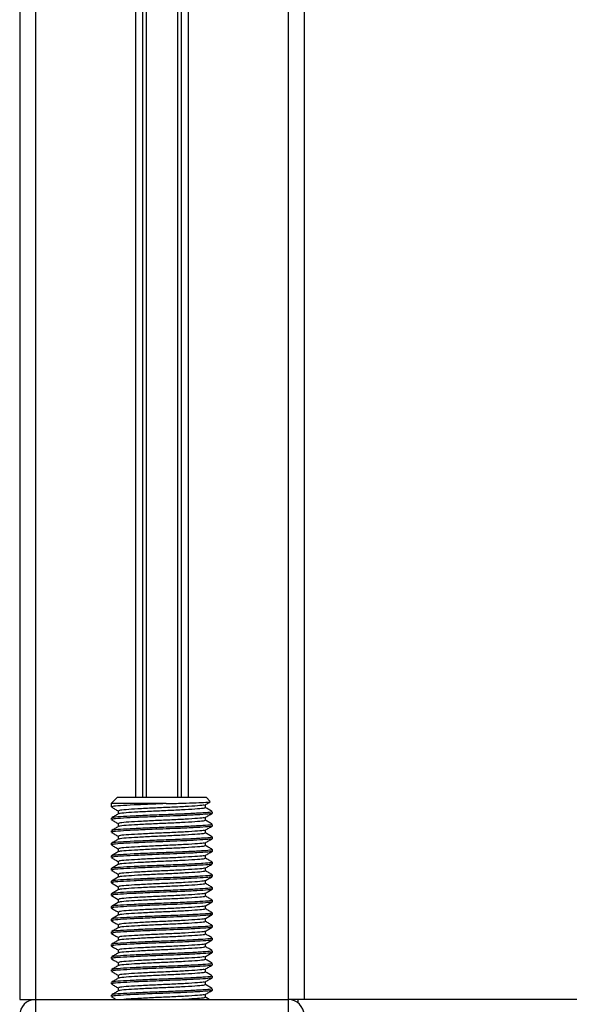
# Model space of a CAD drawing. Header units: millimetres. Extents: x 0 to 420, y 0 to 297.
# Tile 25 of 128: x 68.55 to 71.68, y 199.92 to 205.54. Entities that reach past the tile are written whole.
import ezdxf

# ---------------------------------------------------------------- set-up
doc = ezdxf.new("R2010")
doc.units = ezdxf.units.MM

msp = doc.modelspace()

# ---------------------------------------------------------------- linework, layer by layer
at = {"color": 7, "linetype": 'Continuous', "lineweight": 25}
for p, q in [((68.54909, 233.82723), (68.54909, 199.94886)), ((68.63919, 233.82723), (68.63919, 199.94886)), ((70.08082, 233.82723), (70.08082, 199.94886)), ((70.17093, 233.82723), (70.17093, 199.94886)), ((69.21044, 230.29883), (69.21044, 201.10217)), ((69.24951, 230.29883), (69.24951, 201.10217)), ((69.2702, 230.29883), (69.2702, 201.10217)), ((69.44982, 230.29883), (69.44982, 201.10217)), ((69.47051, 230.29883), (69.47051, 201.10217)), ((69.50958, 230.29883), (69.50958, 201.10217)), ((69.10772, 201.10217), (69.07168, 201.06613)), ((69.07168, 201.06613), (69.07168, 201.04708)), ((69.38501, 201.06613), (69.07168, 201.06613)), ((69.10772, 201.10217), (69.61229, 201.10217)), ((69.60932, 201.04254), (69.60932, 201.06011)), ((69.63569, 201.07877), (69.61229, 201.10217)), ((69.1107, 201.02452), (69.1107, 201.00702)), ((69.64833, 201.01102), (69.64833, 201.02006)), ((69.07168, 200.984), (69.07168, 200.97499)), ((69.1107, 200.95244), (69.1107, 200.93494)), ((69.60932, 200.97046), (69.60932, 200.98803)), ((69.64833, 200.93894), (69.64833, 200.94798)), ((69.07168, 200.91192), (69.07168, 200.90291)), ((69.1107, 200.88036), (69.1107, 200.86286)), ((69.60932, 200.89838), (69.60932, 200.91595)), ((69.07168, 200.83984), (69.07168, 200.83083)), ((69.60932, 200.8263), (69.60932, 200.84387)), ((69.64833, 200.86686), (69.64833, 200.8759)), ((69.07168, 200.76776), (69.07168, 200.75875)), ((69.1107, 200.80828), (69.1107, 200.79077)), ((69.60932, 200.75422), (69.60932, 200.77178)), ((69.64833, 200.79477), (69.64833, 200.80382)), ((69.1107, 200.73619), (69.1107, 200.71869)), ((69.64581, 200.72269), (69.64793, 200.72206)), ((69.64833, 200.72269), (69.64833, 200.73174)), ((69.07168, 200.69568), (69.07168, 200.68667)), ((69.1107, 200.66411), (69.1107, 200.64661)), ((69.60932, 200.68213), (69.60932, 200.6997)), ((69.64833, 200.65061), (69.64833, 200.65966)), ((69.07168, 200.6236), (69.07168, 200.61459)), ((69.60932, 200.61005), (69.60932, 200.62762)), ((69.64581, 200.65061), (69.64793, 200.64998)), ((69.07168, 200.55151), (69.07168, 200.5425)), ((69.1107, 200.59203), (69.1107, 200.57453)), ((69.60932, 200.53797), (69.60932, 200.55554)), ((69.64833, 200.57853), (69.64833, 200.58757)), ((69.1107, 200.51995), (69.1107, 200.50245)), ((69.64833, 200.50645), (69.64833, 200.51549)), ((69.07168, 200.47943), (69.07168, 200.47042)), ((69.1107, 200.44787), (69.1107, 200.43037)), ((69.60932, 200.46589), (69.60932, 200.48346)), ((69.64581, 200.43437), (69.64793, 200.43374)), ((69.64833, 200.43437), (69.64833, 200.44341)), ((69.07168, 200.40735), (69.07168, 200.39834)), ((69.1107, 200.37579), (69.1107, 200.35828)), ((69.60932, 200.39381), (69.60932, 200.41138)), ((69.07168, 200.33527), (69.07168, 200.32626)), ((69.60932, 200.32173), (69.60932, 200.3393)), ((69.64581, 200.36228), (69.64793, 200.36166)), ((69.64833, 200.36228), (69.64833, 200.37133)), ((69.07168, 200.26319), (69.07168, 200.25418)), ((69.1107, 200.30371), (69.1107, 200.2862)), ((69.60932, 200.24964), (69.60932, 200.26721)), ((69.64581, 200.2902), (69.64793, 200.28957)), ((69.64833, 200.2902), (69.64833, 200.29925)), ((69.1107, 200.23162), (69.1107, 200.21412)), ((69.64581, 200.21812), (69.64793, 200.21749)), ((69.64833, 200.21812), (69.64833, 200.22717)), ((69.07168, 200.19111), (69.07168, 200.1821)), ((69.1107, 200.15954), (69.1107, 200.14204)), ((69.60932, 200.17756), (69.60932, 200.19513)), ((69.64833, 200.14604), (69.64833, 200.15508)), ((69.07168, 200.11902), (69.07168, 200.11001)), ((69.60932, 200.10548), (69.60932, 200.12305)), ((69.07168, 200.04694), (69.07168, 200.03793)), ((69.1107, 200.08746), (69.1107, 200.06996)), ((69.60932, 200.0334), (69.60932, 200.05097)), ((69.64833, 200.07396), (69.64833, 200.083)), ((69.1107, 200.01538), (69.1107, 199.99788)), ((69.64833, 200.00188), (69.64833, 200.01092)), ((68.54909, 199.94886), (68.63919, 199.94886)), ((68.63919, 199.94886), (70.08082, 199.94886)), ((68.63919, 199.94886), (68.63919, 199.87678)), ((69.07168, 199.97486), (69.07168, 199.96585)), ((69.60932, 199.96132), (69.60932, 199.97889)), ((70.17093, 199.94886), (70.08082, 199.94886)), ((70.08082, 199.94886), (70.08082, 199.87678)), ((70.13489, 199.94886), (70.13489, 199.93084)), ((115.61839, 199.94886), (70.17093, 199.94886))]:
    msp.add_line(p, q, dxfattribs=at)
for centre, start, end in [((68.63919, 199.85876), 90, 180), ((70.08082, 199.85876), 0, 90)]:
    msp.add_arc(centre, 0.0901, start, end, dxfattribs=at)
for points, knots in [([(69.38501, 201.06613), (69.35816, 201.06512), (69.29406, 201.06271), (69.19857, 201.05836), (69.11973, 201.05415), (69.07512, 201.05049), (69.07635, 201.04802), (69.07683, 201.04708)], [0, 0, 0, 0, 0.1684965, 0.4023825, 0.6300711, 0.8575321, 1, 1, 1, 1]), ([(69.60369, 201.05943), (69.60358, 201.05883), (69.60319, 201.05674), (69.56553, 201.05369), (69.49717, 201.04903), (69.40663, 201.04456), (69.31018, 201.04058), (69.22047, 201.03583), (69.15222, 201.03162), (69.11362, 201.02796), (69.11471, 201.02548), (69.11513, 201.02453)], [0, 0, 0, 0, 0.0492908, 0.1712997, 0.2981292, 0.4238469, 0.5463291, 0.6737547, 0.7978, 0.9217212, 1, 1, 1, 1]), ([(69.38501, 201.06613), (69.41644, 201.0669), (69.4793, 201.06845), (69.55899, 201.07109), (69.61384, 201.07353), (69.63984, 201.07535), (69.63512, 201.07657), (69.63383, 201.0769)], [0, 0, 0, 0, 0.22848125, 0.45696251, 0.68544372, 0.91407716, 1, 1, 1, 1]), ([(69.60809, 201.0594), (69.61461, 201.06318), (69.62388, 201.06855), (69.63316, 201.07392), (69.63591, 201.07551)], [0, 0, 0, 0, 0.7031723, 1, 1, 1, 1]), ([(69.11155, 201.00751), (69.10503, 201.00373), (69.09197, 200.99617), (69.07892, 200.98862), (69.07239, 200.98484)], [0, 0, 0, 0, 0.4998987, 1, 1, 1, 1]), ([(69.07279, 201.04602), (69.07932, 201.04224), (69.09195, 201.03493), (69.10459, 201.02761), (69.1107, 201.02407)], [0, 0, 0, 0, 0.5163558, 1, 1, 1, 1]), ([(69.64344, 201.02006), (69.64365, 201.01906), (69.64416, 201.01656), (69.59831, 201.01314), (69.51847, 201.00848), (69.41397, 201.00401), (69.30238, 201.00004), (69.19863, 200.99528), (69.11971, 200.99108), (69.07512, 200.98742), (69.07636, 200.98495), (69.07683, 200.984)], [0, 0, 0, 0, 0.0795242, 0.1977381, 0.3206174, 0.4424209, 0.5610929, 0.684549, 0.8047339, 0.9247987, 1, 1, 1, 1]), ([(69.64581, 201.01102), (69.64662, 201.01081), (69.65326, 201.00909), (69.62575, 201.00612), (69.56412, 201.00193), (69.4762, 200.99754), (69.38623, 200.99408), (69.29393, 200.99062), (69.19861, 200.98627), (69.11972, 200.98207), (69.07512, 200.97841), (69.07636, 200.97594), (69.07683, 200.97499)], [0, 0, 0, 0, 0.0167834, 0.1370015, 0.2569808, 0.380436, 0.4722687, 0.5611895, 0.6846185, 0.8047769, 0.9248152, 1, 1, 1, 1]), ([(69.60507, 201.04257), (69.60524, 201.04157), (69.60567, 201.03908), (69.56605, 201.03566), (69.49703, 201.03101), (69.40666, 201.02654), (69.3102, 201.02256), (69.22035, 201.01781), (69.15266, 201.0136), (69.11568, 201.01026), (69.11594, 201.00813), (69.11602, 201.00752)], [0, 0, 0, 0, 0.0812126, 0.2026951, 0.3289775, 0.4541529, 0.5761068, 0.7029826, 0.8264929, 0.9498795, 1, 1, 1, 1]), ([(69.60809, 200.98732), (69.61461, 200.99109), (69.62765, 200.99865), (69.6407, 201.0062), (69.64723, 201.00998)], [0, 0, 0, 0, 0.4999098, 1, 1, 1, 1]), ([(69.64762, 201.02088), (69.6411, 201.02466), (69.62833, 201.03205), (69.61556, 201.03944), (69.60932, 201.04306)], [0, 0, 0, 0, 0.5112595, 1, 1, 1, 1]), ([(69.11155, 200.93543), (69.10503, 200.93165), (69.09197, 200.92409), (69.07892, 200.91653), (69.07239, 200.91276)], [0, 0, 0, 0, 0.49989867, 1, 1, 1, 1]), ([(69.07279, 200.97394), (69.07932, 200.97016), (69.09195, 200.96285), (69.10459, 200.95553), (69.1107, 200.95199)], [0, 0, 0, 0, 0.5163558, 1, 1, 1, 1]), ([(69.64344, 200.94798), (69.64365, 200.94698), (69.64416, 200.94448), (69.59831, 200.94106), (69.51847, 200.9364), (69.41397, 200.93193), (69.30238, 200.92796), (69.19863, 200.9232), (69.11971, 200.91899), (69.07512, 200.91534), (69.07636, 200.91287), (69.07683, 200.91192)], [0, 0, 0, 0, 0.0795242, 0.1977381, 0.3206174, 0.4424209, 0.5610929, 0.684549, 0.8047339, 0.9247987, 1, 1, 1, 1]), ([(69.64581, 200.93894), (69.64662, 200.93873), (69.65326, 200.93701), (69.62575, 200.93404), (69.56412, 200.92985), (69.4762, 200.92546), (69.38623, 200.922), (69.29393, 200.91854), (69.19861, 200.91419), (69.11972, 200.90998), (69.07512, 200.90633), (69.07636, 200.90386), (69.07683, 200.90291)], [0, 0, 0, 0, 0.0167834, 0.1370015, 0.2569808, 0.380436, 0.4722687, 0.5611895, 0.6846185, 0.8047769, 0.9248152, 1, 1, 1, 1]), ([(69.60369, 200.98735), (69.60358, 200.98675), (69.60319, 200.98466), (69.56553, 200.98161), (69.49717, 200.97694), (69.40663, 200.97248), (69.31018, 200.9685), (69.22047, 200.96375), (69.15222, 200.95954), (69.11362, 200.95588), (69.11471, 200.9534), (69.11513, 200.95244)], [0, 0, 0, 0, 0.04929084, 0.1712997, 0.29812922, 0.42384695, 0.54632913, 0.67375466, 0.7978, 0.92172117, 1, 1, 1, 1]), ([(69.60507, 200.97049), (69.60524, 200.96949), (69.60567, 200.967), (69.56605, 200.96358), (69.49703, 200.95893), (69.40666, 200.95446), (69.3102, 200.95048), (69.22035, 200.94573), (69.15266, 200.94152), (69.11568, 200.93818), (69.11594, 200.93605), (69.11602, 200.93544)], [0, 0, 0, 0, 0.0812126, 0.2026951, 0.3289775, 0.4541529, 0.5761068, 0.7029826, 0.8264929, 0.9498795, 1, 1, 1, 1]), ([(69.60809, 200.91523), (69.61461, 200.91901), (69.62765, 200.92657), (69.6407, 200.93412), (69.64723, 200.9379)], [0, 0, 0, 0, 0.4999098, 1, 1, 1, 1]), ([(69.64762, 200.9488), (69.6411, 200.95258), (69.62833, 200.95997), (69.61556, 200.96736), (69.60932, 200.97098)], [0, 0, 0, 0, 0.5112595, 1, 1, 1, 1]), ([(69.07279, 200.90186), (69.07932, 200.89808), (69.09195, 200.89077), (69.10459, 200.88345), (69.1107, 200.87991)], [0, 0, 0, 0, 0.5163558, 1, 1, 1, 1]), ([(69.60369, 200.91527), (69.60358, 200.91467), (69.60319, 200.91258), (69.56553, 200.90953), (69.49717, 200.90486), (69.40663, 200.9004), (69.31018, 200.89642), (69.22047, 200.89166), (69.15222, 200.88746), (69.11362, 200.88379), (69.11471, 200.88132), (69.11513, 200.88036)], [0, 0, 0, 0, 0.0492908, 0.1712997, 0.2981292, 0.4238469, 0.5463291, 0.6737547, 0.7978, 0.9217212, 1, 1, 1, 1]), ([(69.60507, 200.89841), (69.60524, 200.89741), (69.60567, 200.89492), (69.56605, 200.8915), (69.49703, 200.88685), (69.40666, 200.88238), (69.3102, 200.8784), (69.22035, 200.87364), (69.15266, 200.86943), (69.11568, 200.8661), (69.11594, 200.86397), (69.11602, 200.86336)], [0, 0, 0, 0, 0.0812126, 0.2026951, 0.3289775, 0.4541529, 0.5761068, 0.7029826, 0.8264929, 0.9498795, 1, 1, 1, 1]), ([(69.64762, 200.87671), (69.6411, 200.88049), (69.62833, 200.88789), (69.61556, 200.89528), (69.60932, 200.8989)], [0, 0, 0, 0, 0.5112595, 1, 1, 1, 1]), ([(69.11155, 200.86335), (69.10503, 200.85957), (69.09197, 200.85201), (69.07892, 200.84445), (69.07239, 200.84067)], [0, 0, 0, 0, 0.4998987, 1, 1, 1, 1]), ([(69.07279, 200.82978), (69.07932, 200.826), (69.09195, 200.81868), (69.10459, 200.81137), (69.1107, 200.80783)], [0, 0, 0, 0, 0.5163558, 1, 1, 1, 1]), ([(69.64344, 200.8759), (69.64365, 200.8749), (69.64416, 200.8724), (69.59831, 200.86898), (69.51847, 200.86432), (69.41397, 200.85985), (69.30238, 200.85587), (69.19863, 200.85112), (69.11971, 200.84691), (69.07512, 200.84326), (69.07636, 200.84079), (69.07683, 200.83984)], [0, 0, 0, 0, 0.0795242, 0.1977381, 0.3206174, 0.4424209, 0.5610929, 0.684549, 0.8047339, 0.9247987, 1, 1, 1, 1]), ([(69.64581, 200.86686), (69.64662, 200.86665), (69.65326, 200.86493), (69.62575, 200.86196), (69.56412, 200.85776), (69.4762, 200.85338), (69.38623, 200.84991), (69.29393, 200.84646), (69.19861, 200.84211), (69.11972, 200.8379), (69.07512, 200.83425), (69.07636, 200.83178), (69.07683, 200.83083)], [0, 0, 0, 0, 0.0167834, 0.1370015, 0.2569808, 0.380436, 0.4722687, 0.5611895, 0.6846185, 0.8047769, 0.9248152, 1, 1, 1, 1]), ([(69.60369, 200.84319), (69.60358, 200.84259), (69.60319, 200.8405), (69.56553, 200.83745), (69.49717, 200.83278), (69.40663, 200.82832), (69.31018, 200.82434), (69.22047, 200.81958), (69.15222, 200.81538), (69.11362, 200.81171), (69.11471, 200.80924), (69.11513, 200.80828)], [0, 0, 0, 0, 0.04929084, 0.1712997, 0.29812922, 0.42384695, 0.54632913, 0.67375466, 0.7978, 0.92172117, 1, 1, 1, 1]), ([(69.60507, 200.82633), (69.60524, 200.82533), (69.60567, 200.82283), (69.56605, 200.81942), (69.49703, 200.81476), (69.40666, 200.8103), (69.3102, 200.80632), (69.22035, 200.80156), (69.15266, 200.79735), (69.11568, 200.79402), (69.11594, 200.79189), (69.11602, 200.79128)], [0, 0, 0, 0, 0.08121257, 0.20269512, 0.32897753, 0.45415295, 0.57610678, 0.70298262, 0.82649287, 0.94987948, 1, 1, 1, 1]), ([(69.60809, 200.84315), (69.61461, 200.84693), (69.62765, 200.85449), (69.6407, 200.86204), (69.64723, 200.86582)], [0, 0, 0, 0, 0.4999098, 1, 1, 1, 1]), ([(69.64762, 200.80463), (69.6411, 200.80841), (69.62833, 200.8158), (69.61556, 200.8232), (69.60932, 200.82681)], [0, 0, 0, 0, 0.51125952, 1, 1, 1, 1]), ([(69.11155, 200.79127), (69.10503, 200.78749), (69.09197, 200.77993), (69.07892, 200.77237), (69.07239, 200.76859)], [0, 0, 0, 0, 0.4998987, 1, 1, 1, 1]), ([(69.64344, 200.80382), (69.64365, 200.80281), (69.64416, 200.80031), (69.59831, 200.79689), (69.51847, 200.79224), (69.41397, 200.78777), (69.30238, 200.78379), (69.19863, 200.77904), (69.11971, 200.77483), (69.07512, 200.77117), (69.07636, 200.76871), (69.07683, 200.76776)], [0, 0, 0, 0, 0.0795242, 0.1977381, 0.3206174, 0.4424209, 0.5610929, 0.684549, 0.8047339, 0.9247987, 1, 1, 1, 1]), ([(69.64581, 200.79477), (69.64662, 200.79456), (69.65326, 200.79285), (69.62575, 200.78988), (69.56412, 200.78568), (69.4762, 200.7813), (69.38623, 200.77783), (69.29393, 200.77438), (69.19861, 200.77003), (69.11972, 200.76582), (69.07512, 200.76216), (69.07636, 200.7597), (69.07683, 200.75875)], [0, 0, 0, 0, 0.0167834, 0.1370015, 0.2569808, 0.380436, 0.4722687, 0.5611895, 0.6846185, 0.8047769, 0.9248152, 1, 1, 1, 1]), ([(69.60369, 200.7711), (69.60358, 200.7705), (69.60319, 200.76842), (69.56553, 200.76537), (69.49717, 200.7607), (69.40663, 200.75623), (69.31018, 200.75226), (69.22047, 200.7475), (69.15222, 200.7433), (69.11362, 200.73963), (69.11471, 200.73716), (69.11513, 200.7362)], [0, 0, 0, 0, 0.0492908, 0.1712997, 0.2981292, 0.4238469, 0.5463291, 0.6737547, 0.7978, 0.9217212, 1, 1, 1, 1]), ([(69.60809, 200.77107), (69.61461, 200.77485), (69.62765, 200.78241), (69.6407, 200.78996), (69.64723, 200.79374)], [0, 0, 0, 0, 0.4999098, 1, 1, 1, 1]), ([(69.11155, 200.71919), (69.10503, 200.71541), (69.09197, 200.70785), (69.07892, 200.70029), (69.07239, 200.69651)], [0, 0, 0, 0, 0.4998987, 1, 1, 1, 1]), ([(69.07279, 200.75769), (69.07932, 200.75392), (69.09195, 200.7466), (69.10459, 200.73928), (69.1107, 200.73574)], [0, 0, 0, 0, 0.5163558, 1, 1, 1, 1]), ([(69.64344, 200.73174), (69.64365, 200.73073), (69.64416, 200.72823), (69.59831, 200.72481), (69.51847, 200.72016), (69.41397, 200.71569), (69.30238, 200.71171), (69.19863, 200.70695), (69.11971, 200.70275), (69.07512, 200.69909), (69.07636, 200.69663), (69.07683, 200.69568)], [0, 0, 0, 0, 0.0795242, 0.1977381, 0.3206174, 0.4424209, 0.5610929, 0.684549, 0.8047339, 0.9247987, 1, 1, 1, 1]), ([(69.6455, 200.72166), (69.64, 200.72037), (69.62847, 200.71764), (69.56277, 200.71361), (69.47646, 200.70921), (69.38617, 200.70575), (69.29395, 200.7023), (69.1986, 200.69795), (69.11972, 200.69374), (69.07512, 200.69008), (69.07636, 200.68762), (69.07683, 200.68667)], [0, 0, 0, 0, 0.1121001, 0.2355413, 0.3625587, 0.4570412, 0.5485278, 0.6755183, 0.7991439, 0.9226458, 1, 1, 1, 1]), ([(69.60507, 200.75424), (69.60524, 200.75325), (69.60567, 200.75075), (69.56605, 200.74734), (69.49703, 200.74268), (69.40666, 200.73821), (69.3102, 200.73424), (69.22035, 200.72948), (69.15266, 200.72527), (69.11568, 200.72193), (69.11594, 200.71981), (69.11602, 200.71919)], [0, 0, 0, 0, 0.0812126, 0.2026951, 0.3289775, 0.4541529, 0.5761068, 0.7029826, 0.8264929, 0.9498795, 1, 1, 1, 1]), ([(69.60809, 200.69899), (69.61461, 200.70277), (69.62765, 200.71032), (69.6407, 200.71788), (69.64723, 200.72165)], [0, 0, 0, 0, 0.4999098, 1, 1, 1, 1]), ([(69.64762, 200.73255), (69.6411, 200.73633), (69.62833, 200.74372), (69.61556, 200.75112), (69.60932, 200.75473)], [0, 0, 0, 0, 0.5112595, 1, 1, 1, 1]), ([(69.07279, 200.68561), (69.07932, 200.68184), (69.09195, 200.67452), (69.10459, 200.6672), (69.1107, 200.66366)], [0, 0, 0, 0, 0.5163558, 1, 1, 1, 1]), ([(69.64344, 200.65966), (69.64365, 200.65865), (69.64416, 200.65615), (69.59831, 200.65273), (69.51847, 200.64807), (69.41397, 200.64361), (69.30238, 200.63963), (69.19863, 200.63487), (69.11971, 200.63067), (69.07512, 200.62701), (69.07636, 200.62455), (69.07683, 200.6236)], [0, 0, 0, 0, 0.0795242, 0.1977381, 0.3206174, 0.4424209, 0.5610929, 0.684549, 0.8047339, 0.9247987, 1, 1, 1, 1]), ([(69.60369, 200.69902), (69.60358, 200.69842), (69.60319, 200.69634), (69.56553, 200.69328), (69.49717, 200.68862), (69.40663, 200.68415), (69.31018, 200.68018), (69.22047, 200.67542), (69.15222, 200.67121), (69.11362, 200.66755), (69.11471, 200.66508), (69.11513, 200.66412)], [0, 0, 0, 0, 0.0492908, 0.1712997, 0.2981292, 0.4238469, 0.5463291, 0.6737547, 0.7978, 0.9217212, 1, 1, 1, 1]), ([(69.60507, 200.68216), (69.60524, 200.68116), (69.60567, 200.67867), (69.56605, 200.67526), (69.49703, 200.6706), (69.40666, 200.66613), (69.3102, 200.66216), (69.22035, 200.6574), (69.15266, 200.65319), (69.11568, 200.64985), (69.11594, 200.64773), (69.11602, 200.64711)], [0, 0, 0, 0, 0.0812126, 0.2026951, 0.3289775, 0.4541529, 0.5761068, 0.7029826, 0.8264929, 0.9498795, 1, 1, 1, 1]), ([(69.64762, 200.66047), (69.6411, 200.66425), (69.62833, 200.67164), (69.61556, 200.67904), (69.60932, 200.68265)], [0, 0, 0, 0, 0.5112595, 1, 1, 1, 1]), ([(69.11155, 200.64711), (69.10503, 200.64333), (69.09197, 200.63576), (69.07892, 200.62821), (69.07239, 200.62443)], [0, 0, 0, 0, 0.49989867, 1, 1, 1, 1]), ([(69.07279, 200.61353), (69.07932, 200.60975), (69.09195, 200.60244), (69.10459, 200.59512), (69.1107, 200.59158)], [0, 0, 0, 0, 0.5163558, 1, 1, 1, 1]), ([(69.6455, 200.64958), (69.64, 200.64828), (69.62847, 200.64556), (69.56277, 200.64153), (69.47646, 200.63713), (69.38617, 200.63367), (69.29395, 200.63022), (69.1986, 200.62587), (69.11972, 200.62166), (69.07512, 200.618), (69.07636, 200.61554), (69.07683, 200.61459)], [0, 0, 0, 0, 0.1121001, 0.2355413, 0.3625587, 0.4570412, 0.5485278, 0.6755183, 0.7991439, 0.9226458, 1, 1, 1, 1]), ([(69.60369, 200.62694), (69.60358, 200.62634), (69.60319, 200.62425), (69.56553, 200.6212), (69.49717, 200.61654), (69.40663, 200.61207), (69.31018, 200.60809), (69.22047, 200.60334), (69.15222, 200.59913), (69.11362, 200.59547), (69.11471, 200.59299), (69.11513, 200.59204)], [0, 0, 0, 0, 0.0492908, 0.1712997, 0.2981292, 0.4238469, 0.5463291, 0.6737547, 0.7978, 0.9217212, 1, 1, 1, 1]), ([(69.60507, 200.61008), (69.60524, 200.60908), (69.60567, 200.60659), (69.56605, 200.60317), (69.49703, 200.59852), (69.40666, 200.59405), (69.3102, 200.59007), (69.22035, 200.58532), (69.15266, 200.58111), (69.11568, 200.57777), (69.11594, 200.57564), (69.11602, 200.57503)], [0, 0, 0, 0, 0.08121257, 0.20269512, 0.32897753, 0.45415295, 0.57610678, 0.70298262, 0.82649287, 0.94987948, 1, 1, 1, 1]), ([(69.60809, 200.62691), (69.61461, 200.63069), (69.62765, 200.63824), (69.6407, 200.6458), (69.64723, 200.64957)], [0, 0, 0, 0, 0.4999098, 1, 1, 1, 1]), ([(69.64762, 200.58839), (69.6411, 200.59217), (69.62833, 200.59956), (69.61556, 200.60695), (69.60932, 200.61057)], [0, 0, 0, 0, 0.5112595, 1, 1, 1, 1]), ([(69.11155, 200.57502), (69.10503, 200.57124), (69.09197, 200.56368), (69.07892, 200.55613), (69.07239, 200.55235)], [0, 0, 0, 0, 0.4998987, 1, 1, 1, 1]), ([(69.07279, 200.54145), (69.07932, 200.53767), (69.09195, 200.53036), (69.10459, 200.52304), (69.1107, 200.5195)], [0, 0, 0, 0, 0.5163558, 1, 1, 1, 1]), ([(69.64344, 200.58757), (69.64365, 200.58657), (69.64416, 200.58407), (69.59831, 200.58065), (69.51847, 200.57599), (69.41397, 200.57152), (69.30238, 200.56755), (69.19863, 200.56279), (69.11971, 200.55859), (69.07512, 200.55493), (69.07636, 200.55246), (69.07683, 200.55151)], [0, 0, 0, 0, 0.07952416, 0.19773806, 0.32061745, 0.44242089, 0.56109289, 0.68454905, 0.80473395, 0.92479867, 1, 1, 1, 1]), ([(69.64581, 200.57853), (69.64662, 200.57832), (69.65326, 200.5766), (69.62575, 200.57363), (69.56412, 200.56944), (69.4762, 200.56505), (69.38623, 200.56159), (69.29393, 200.55814), (69.19861, 200.55379), (69.11972, 200.54958), (69.07512, 200.54592), (69.07636, 200.54345), (69.07683, 200.5425)], [0, 0, 0, 0, 0.0167834, 0.1370015, 0.2569808, 0.380436, 0.4722687, 0.5611895, 0.6846185, 0.8047769, 0.9248152, 1, 1, 1, 1]), ([(69.60369, 200.55486), (69.60358, 200.55426), (69.60319, 200.55217), (69.56553, 200.54912), (69.49717, 200.54446), (69.40663, 200.53999), (69.31018, 200.53601), (69.22047, 200.53126), (69.15222, 200.52705), (69.11362, 200.52339), (69.11471, 200.52091), (69.11513, 200.51995)], [0, 0, 0, 0, 0.0492908, 0.1712997, 0.2981292, 0.4238469, 0.5463291, 0.6737547, 0.7978, 0.9217212, 1, 1, 1, 1]), ([(69.60809, 200.55483), (69.61461, 200.5586), (69.62765, 200.56616), (69.6407, 200.57371), (69.64723, 200.57749)], [0, 0, 0, 0, 0.4999098, 1, 1, 1, 1]), ([(69.11155, 200.50294), (69.10503, 200.49916), (69.09197, 200.4916), (69.07892, 200.48404), (69.07239, 200.48027)], [0, 0, 0, 0, 0.4998987, 1, 1, 1, 1]), ([(69.64344, 200.51549), (69.64365, 200.51449), (69.64416, 200.51199), (69.59831, 200.50857), (69.51847, 200.50391), (69.41397, 200.49944), (69.30238, 200.49547), (69.19863, 200.49071), (69.11971, 200.4865), (69.07512, 200.48285), (69.07636, 200.48038), (69.07683, 200.47943)], [0, 0, 0, 0, 0.07952416, 0.19773806, 0.32061745, 0.44242089, 0.56109289, 0.68454905, 0.80473395, 0.92479867, 1, 1, 1, 1]), ([(69.64581, 200.50645), (69.64662, 200.50624), (69.65326, 200.50452), (69.62575, 200.50155), (69.56412, 200.49736), (69.4762, 200.49297), (69.38623, 200.48951), (69.29393, 200.48605), (69.19861, 200.4817), (69.11972, 200.47749), (69.07512, 200.47384), (69.07636, 200.47137), (69.07683, 200.47042)], [0, 0, 0, 0, 0.0167834, 0.1370015, 0.2569808, 0.380436, 0.4722687, 0.5611895, 0.6846185, 0.8047769, 0.9248152, 1, 1, 1, 1]), ([(69.60507, 200.538), (69.60524, 200.537), (69.60567, 200.53451), (69.56605, 200.53109), (69.49703, 200.52644), (69.40666, 200.52197), (69.3102, 200.51799), (69.22035, 200.51324), (69.15266, 200.50903), (69.11568, 200.50569), (69.11594, 200.50356), (69.11602, 200.50295)], [0, 0, 0, 0, 0.08121257, 0.20269512, 0.32897753, 0.45415295, 0.57610678, 0.70298262, 0.82649287, 0.94987948, 1, 1, 1, 1]), ([(69.60809, 200.48274), (69.61461, 200.48652), (69.62765, 200.49408), (69.6407, 200.50163), (69.64723, 200.50541)], [0, 0, 0, 0, 0.4999098, 1, 1, 1, 1]), ([(69.64762, 200.51631), (69.6411, 200.52009), (69.62833, 200.52748), (69.61556, 200.53487), (69.60932, 200.53849)], [0, 0, 0, 0, 0.5112595, 1, 1, 1, 1]), ([(69.11155, 200.43086), (69.10503, 200.42708), (69.09197, 200.41952), (69.07892, 200.41196), (69.07239, 200.40818)], [0, 0, 0, 0, 0.4998987, 1, 1, 1, 1]), ([(69.07279, 200.46937), (69.07932, 200.46559), (69.09195, 200.45828), (69.10459, 200.45096), (69.1107, 200.44742)], [0, 0, 0, 0, 0.51635581, 1, 1, 1, 1]), ([(69.64344, 200.44341), (69.64365, 200.44241), (69.64416, 200.43991), (69.59831, 200.43649), (69.51847, 200.43183), (69.41397, 200.42736), (69.30238, 200.42339), (69.19863, 200.41863), (69.11971, 200.41442), (69.07512, 200.41077), (69.07636, 200.4083), (69.07683, 200.40735)], [0, 0, 0, 0, 0.0795242, 0.1977381, 0.3206174, 0.4424209, 0.5610929, 0.684549, 0.8047339, 0.9247987, 1, 1, 1, 1]), ([(69.6455, 200.43334), (69.64, 200.43204), (69.62847, 200.42931), (69.56277, 200.42528), (69.47646, 200.42089), (69.38617, 200.41743), (69.29395, 200.41397), (69.1986, 200.40962), (69.11972, 200.40541), (69.07512, 200.40176), (69.07636, 200.39929), (69.07683, 200.39834)], [0, 0, 0, 0, 0.1121001, 0.2355413, 0.3625587, 0.4570412, 0.5485278, 0.6755183, 0.7991439, 0.9226458, 1, 1, 1, 1]), ([(69.60369, 200.48278), (69.60358, 200.48218), (69.60319, 200.48009), (69.56553, 200.47704), (69.49717, 200.47237), (69.40663, 200.46791), (69.31018, 200.46393), (69.22047, 200.45917), (69.15222, 200.45497), (69.11362, 200.4513), (69.11471, 200.44883), (69.11513, 200.44787)], [0, 0, 0, 0, 0.0492908, 0.1712997, 0.2981292, 0.4238469, 0.5463291, 0.6737547, 0.7978, 0.9217212, 1, 1, 1, 1]), ([(69.60507, 200.46592), (69.60524, 200.46492), (69.60567, 200.46243), (69.56605, 200.45901), (69.49703, 200.45436), (69.40666, 200.44989), (69.3102, 200.44591), (69.22035, 200.44115), (69.15266, 200.43695), (69.11568, 200.43361), (69.11594, 200.43148), (69.11602, 200.43087)], [0, 0, 0, 0, 0.0812126, 0.2026951, 0.3289775, 0.4541529, 0.5761068, 0.7029826, 0.8264929, 0.9498795, 1, 1, 1, 1]), ([(69.60809, 200.41066), (69.61461, 200.41444), (69.62765, 200.422), (69.6407, 200.42955), (69.64723, 200.43333)], [0, 0, 0, 0, 0.4999098, 1, 1, 1, 1]), ([(69.64762, 200.44422), (69.6411, 200.448), (69.62833, 200.4554), (69.61556, 200.46279), (69.60932, 200.46641)], [0, 0, 0, 0, 0.5112595, 1, 1, 1, 1]), ([(69.07279, 200.39729), (69.07932, 200.39351), (69.09195, 200.38619), (69.10459, 200.37888), (69.1107, 200.37534)], [0, 0, 0, 0, 0.5163558, 1, 1, 1, 1]), ([(69.60369, 200.4107), (69.60358, 200.4101), (69.60319, 200.40801), (69.56553, 200.40496), (69.49717, 200.40029), (69.40663, 200.39583), (69.31018, 200.39185), (69.22047, 200.38709), (69.15222, 200.38289), (69.11362, 200.37922), (69.11471, 200.37675), (69.11513, 200.37579)], [0, 0, 0, 0, 0.04929084, 0.1712997, 0.29812922, 0.42384695, 0.54632913, 0.67375466, 0.7978, 0.92172117, 1, 1, 1, 1]), ([(69.60507, 200.39384), (69.60524, 200.39284), (69.60567, 200.39034), (69.56605, 200.38693), (69.49703, 200.38227), (69.40666, 200.37781), (69.3102, 200.37383), (69.22035, 200.36907), (69.15266, 200.36486), (69.11568, 200.36153), (69.11594, 200.3594), (69.11602, 200.35879)], [0, 0, 0, 0, 0.0812126, 0.2026951, 0.3289775, 0.4541529, 0.5761068, 0.7029826, 0.8264929, 0.9498795, 1, 1, 1, 1]), ([(69.64762, 200.37214), (69.6411, 200.37592), (69.62833, 200.38331), (69.61556, 200.39071), (69.60932, 200.39432)], [0, 0, 0, 0, 0.5112595, 1, 1, 1, 1]), ([(69.11155, 200.35878), (69.10503, 200.355), (69.09197, 200.34744), (69.07892, 200.33988), (69.07239, 200.3361)], [0, 0, 0, 0, 0.49989867, 1, 1, 1, 1]), ([(69.07279, 200.3252), (69.07932, 200.32143), (69.09195, 200.31411), (69.10459, 200.30679), (69.1107, 200.30325)], [0, 0, 0, 0, 0.5163558, 1, 1, 1, 1]), ([(69.64344, 200.37133), (69.64365, 200.37032), (69.64416, 200.36782), (69.59831, 200.3644), (69.51847, 200.35975), (69.41397, 200.35528), (69.30238, 200.3513), (69.19863, 200.34655), (69.11971, 200.34234), (69.07512, 200.33868), (69.07636, 200.33622), (69.07683, 200.33527)], [0, 0, 0, 0, 0.0795242, 0.1977381, 0.3206174, 0.4424209, 0.5610929, 0.684549, 0.8047339, 0.9247987, 1, 1, 1, 1]), ([(69.6455, 200.36126), (69.64, 200.35996), (69.62847, 200.35723), (69.56277, 200.3532), (69.47646, 200.3488), (69.38617, 200.34534), (69.29395, 200.34189), (69.1986, 200.33754), (69.11972, 200.33333), (69.07512, 200.32967), (69.07636, 200.32721), (69.07683, 200.32626)], [0, 0, 0, 0, 0.11210007, 0.23554127, 0.36255871, 0.45704119, 0.54852784, 0.6755183, 0.79914386, 0.9226458, 1, 1, 1, 1]), ([(69.60369, 200.33861), (69.60358, 200.33801), (69.60319, 200.33593), (69.56553, 200.33288), (69.49717, 200.32821), (69.40663, 200.32374), (69.31018, 200.31977), (69.22047, 200.31501), (69.15222, 200.31081), (69.11362, 200.30714), (69.11471, 200.30467), (69.11513, 200.30371)], [0, 0, 0, 0, 0.0492908, 0.1712997, 0.2981292, 0.4238469, 0.5463291, 0.6737547, 0.7978, 0.9217212, 1, 1, 1, 1]), ([(69.60507, 200.32175), (69.60524, 200.32076), (69.60567, 200.31826), (69.56605, 200.31485), (69.49703, 200.31019), (69.40666, 200.30572), (69.3102, 200.30175), (69.22035, 200.29699), (69.15266, 200.29278), (69.11568, 200.28944), (69.11594, 200.28732), (69.11602, 200.2867)], [0, 0, 0, 0, 0.0812126, 0.2026951, 0.3289775, 0.4541529, 0.5761068, 0.7029826, 0.8264929, 0.9498795, 1, 1, 1, 1]), ([(69.60809, 200.33858), (69.61461, 200.34236), (69.62765, 200.34992), (69.6407, 200.35747), (69.64723, 200.36125)], [0, 0, 0, 0, 0.4999098, 1, 1, 1, 1]), ([(69.64762, 200.30006), (69.6411, 200.30384), (69.62833, 200.31123), (69.61556, 200.31863), (69.60932, 200.32224)], [0, 0, 0, 0, 0.5112595, 1, 1, 1, 1]), ([(69.11155, 200.2867), (69.10503, 200.28292), (69.09197, 200.27536), (69.07892, 200.2678), (69.07239, 200.26402)], [0, 0, 0, 0, 0.4998987, 1, 1, 1, 1]), ([(69.64344, 200.29925), (69.64365, 200.29824), (69.64416, 200.29574), (69.59831, 200.29232), (69.51847, 200.28767), (69.41397, 200.2832), (69.30238, 200.27922), (69.19863, 200.27447), (69.11971, 200.27026), (69.07512, 200.2666), (69.07636, 200.26414), (69.07683, 200.26319)], [0, 0, 0, 0, 0.0795242, 0.1977381, 0.3206174, 0.4424209, 0.5610929, 0.684549, 0.8047339, 0.9247987, 1, 1, 1, 1]), ([(69.6455, 200.28917), (69.64, 200.28788), (69.62847, 200.28515), (69.56277, 200.28112), (69.47646, 200.27672), (69.38617, 200.27326), (69.29395, 200.26981), (69.1986, 200.26546), (69.11972, 200.26125), (69.07512, 200.25759), (69.07636, 200.25513), (69.07683, 200.25418)], [0, 0, 0, 0, 0.1121001, 0.2355413, 0.3625587, 0.4570412, 0.5485278, 0.6755183, 0.7991439, 0.9226458, 1, 1, 1, 1]), ([(69.60369, 200.26653), (69.60358, 200.26593), (69.60319, 200.26385), (69.56553, 200.26079), (69.49717, 200.25613), (69.40663, 200.25166), (69.31018, 200.24769), (69.22047, 200.24293), (69.15222, 200.23872), (69.11362, 200.23506), (69.11471, 200.23259), (69.11513, 200.23163)], [0, 0, 0, 0, 0.0492908, 0.1712997, 0.2981292, 0.4238469, 0.5463291, 0.6737547, 0.7978, 0.9217212, 1, 1, 1, 1]), ([(69.60809, 200.2665), (69.61461, 200.27028), (69.62765, 200.27783), (69.6407, 200.28539), (69.64723, 200.28916)], [0, 0, 0, 0, 0.4999098, 1, 1, 1, 1]), ([(69.11155, 200.21462), (69.10503, 200.21084), (69.09197, 200.20327), (69.07892, 200.19572), (69.07239, 200.19194)], [0, 0, 0, 0, 0.4998987, 1, 1, 1, 1]), ([(69.07279, 200.25312), (69.07932, 200.24935), (69.09195, 200.24203), (69.10459, 200.23471), (69.1107, 200.23117)], [0, 0, 0, 0, 0.5163558, 1, 1, 1, 1]), ([(69.64344, 200.22717), (69.64365, 200.22616), (69.64416, 200.22366), (69.59831, 200.22024), (69.51847, 200.21558), (69.41397, 200.21112), (69.30238, 200.20714), (69.19863, 200.20238), (69.11971, 200.19818), (69.07512, 200.19452), (69.07636, 200.19206), (69.07683, 200.19111)], [0, 0, 0, 0, 0.0795242, 0.1977381, 0.3206174, 0.4424209, 0.5610929, 0.684549, 0.8047339, 0.9247987, 1, 1, 1, 1]), ([(69.6455, 200.21709), (69.64, 200.21579), (69.62847, 200.21307), (69.56277, 200.20904), (69.47646, 200.20464), (69.38617, 200.20118), (69.29395, 200.19773), (69.1986, 200.19338), (69.11972, 200.18917), (69.07512, 200.18551), (69.07636, 200.18305), (69.07683, 200.1821)], [0, 0, 0, 0, 0.1121001, 0.2355413, 0.3625587, 0.4570412, 0.5485278, 0.6755183, 0.7991439, 0.9226458, 1, 1, 1, 1]), ([(69.60507, 200.24967), (69.60524, 200.24867), (69.60567, 200.24618), (69.56605, 200.24277), (69.49703, 200.23811), (69.40666, 200.23364), (69.3102, 200.22967), (69.22035, 200.22491), (69.15266, 200.2207), (69.11568, 200.21736), (69.11594, 200.21524), (69.11602, 200.21462)], [0, 0, 0, 0, 0.0812126, 0.2026951, 0.3289775, 0.4541529, 0.5761068, 0.7029826, 0.8264929, 0.9498795, 1, 1, 1, 1]), ([(69.60809, 200.19442), (69.61461, 200.1982), (69.62765, 200.20575), (69.6407, 200.21331), (69.64723, 200.21708)], [0, 0, 0, 0, 0.4999098, 1, 1, 1, 1]), ([(69.64762, 200.22798), (69.6411, 200.23176), (69.62833, 200.23915), (69.61556, 200.24655), (69.60932, 200.25016)], [0, 0, 0, 0, 0.5112595, 1, 1, 1, 1]), ([(69.07279, 200.18104), (69.07932, 200.17726), (69.09195, 200.16995), (69.10459, 200.16263), (69.1107, 200.15909)], [0, 0, 0, 0, 0.5163558, 1, 1, 1, 1]), ([(69.64344, 200.15508), (69.64365, 200.15408), (69.64416, 200.15158), (69.59831, 200.14816), (69.51847, 200.1435), (69.41397, 200.13904), (69.30238, 200.13506), (69.19863, 200.1303), (69.11971, 200.1261), (69.07512, 200.12244), (69.07636, 200.11997), (69.07683, 200.11902)], [0, 0, 0, 0, 0.0795242, 0.1977381, 0.3206174, 0.4424209, 0.5610929, 0.684549, 0.8047339, 0.9247987, 1, 1, 1, 1]), ([(69.60369, 200.19445), (69.60358, 200.19385), (69.60319, 200.19176), (69.56553, 200.18871), (69.49717, 200.18405), (69.40663, 200.17958), (69.31018, 200.1756), (69.22047, 200.17085), (69.15222, 200.16664), (69.11362, 200.16298), (69.11471, 200.1605), (69.11513, 200.15955)], [0, 0, 0, 0, 0.0492908, 0.1712997, 0.2981292, 0.4238469, 0.5463291, 0.6737547, 0.7978, 0.9217212, 1, 1, 1, 1]), ([(69.60507, 200.17759), (69.60524, 200.17659), (69.60567, 200.1741), (69.56605, 200.17068), (69.49703, 200.16603), (69.40666, 200.16156), (69.3102, 200.15758), (69.22035, 200.15283), (69.15266, 200.14862), (69.11568, 200.14528), (69.11594, 200.14315), (69.11602, 200.14254)], [0, 0, 0, 0, 0.0812126, 0.2026951, 0.3289775, 0.4541529, 0.5761068, 0.7029826, 0.8264929, 0.9498795, 1, 1, 1, 1]), ([(69.64762, 200.1559), (69.6411, 200.15968), (69.62833, 200.16707), (69.61556, 200.17447), (69.60932, 200.17808)], [0, 0, 0, 0, 0.5112595, 1, 1, 1, 1]), ([(69.11155, 200.14253), (69.10503, 200.13875), (69.09197, 200.13119), (69.07892, 200.12364), (69.07239, 200.11986)], [0, 0, 0, 0, 0.4998987, 1, 1, 1, 1]), ([(69.07279, 200.10896), (69.07932, 200.10518), (69.09195, 200.09787), (69.10459, 200.09055), (69.1107, 200.08701)], [0, 0, 0, 0, 0.5163558, 1, 1, 1, 1]), ([(69.64581, 200.14604), (69.64662, 200.14583), (69.65326, 200.14411), (69.62575, 200.14114), (69.56412, 200.13695), (69.4762, 200.13256), (69.38623, 200.1291), (69.29393, 200.12565), (69.19861, 200.1213), (69.11972, 200.11709), (69.07512, 200.11343), (69.07636, 200.11096), (69.07683, 200.11001)], [0, 0, 0, 0, 0.0167834, 0.1370015, 0.2569808, 0.380436, 0.4722687, 0.5611895, 0.6846185, 0.8047769, 0.9248152, 1, 1, 1, 1]), ([(69.60369, 200.12237), (69.60358, 200.12177), (69.60319, 200.11968), (69.56553, 200.11663), (69.49717, 200.11197), (69.40663, 200.1075), (69.31018, 200.10352), (69.22047, 200.09877), (69.15222, 200.09456), (69.11362, 200.0909), (69.11471, 200.08842), (69.11513, 200.08746)], [0, 0, 0, 0, 0.04929084, 0.1712997, 0.29812922, 0.42384695, 0.54632913, 0.67375466, 0.7978, 0.92172117, 1, 1, 1, 1]), ([(69.60507, 200.10551), (69.60524, 200.10451), (69.60567, 200.10202), (69.56605, 200.0986), (69.49703, 200.09395), (69.40666, 200.08948), (69.3102, 200.0855), (69.22035, 200.08075), (69.15266, 200.07654), (69.11568, 200.0732), (69.11594, 200.07107), (69.11602, 200.07046)], [0, 0, 0, 0, 0.0812126, 0.2026951, 0.3289775, 0.4541529, 0.5761068, 0.7029826, 0.8264929, 0.9498795, 1, 1, 1, 1]), ([(69.60809, 200.12234), (69.61461, 200.12611), (69.62765, 200.13367), (69.6407, 200.14122), (69.64723, 200.145)], [0, 0, 0, 0, 0.4999098, 1, 1, 1, 1]), ([(69.64762, 200.08382), (69.6411, 200.0876), (69.62833, 200.09499), (69.61556, 200.10238), (69.60932, 200.106)], [0, 0, 0, 0, 0.5112595, 1, 1, 1, 1]), ([(69.11155, 200.07045), (69.10503, 200.06667), (69.09197, 200.05911), (69.07892, 200.05155), (69.07239, 200.04778)], [0, 0, 0, 0, 0.4998987, 1, 1, 1, 1]), ([(69.07279, 200.03688), (69.07932, 200.0331), (69.09195, 200.02579), (69.10459, 200.01847), (69.1107, 200.01493)], [0, 0, 0, 0, 0.5163558, 1, 1, 1, 1]), ([(69.64344, 200.083), (69.64365, 200.082), (69.64416, 200.0795), (69.59831, 200.07608), (69.51847, 200.07142), (69.41397, 200.06695), (69.30238, 200.06298), (69.19863, 200.05822), (69.11971, 200.05402), (69.07512, 200.05036), (69.07636, 200.04789), (69.07683, 200.04694)], [0, 0, 0, 0, 0.0795242, 0.1977381, 0.3206174, 0.4424209, 0.5610929, 0.684549, 0.8047339, 0.9247987, 1, 1, 1, 1]), ([(69.64581, 200.07396), (69.64662, 200.07375), (69.65326, 200.07203), (69.62575, 200.06906), (69.56412, 200.06487), (69.4762, 200.06048), (69.38623, 200.05702), (69.29393, 200.05356), (69.19861, 200.04921), (69.11972, 200.045), (69.07512, 200.04135), (69.07636, 200.03888), (69.07683, 200.03793)], [0, 0, 0, 0, 0.0167834, 0.1370015, 0.2569808, 0.380436, 0.4722687, 0.5611895, 0.6846185, 0.8047769, 0.9248152, 1, 1, 1, 1]), ([(69.60369, 200.05029), (69.60358, 200.04969), (69.60319, 200.0476), (69.56553, 200.04455), (69.49717, 200.03988), (69.40663, 200.03542), (69.31018, 200.03144), (69.22047, 200.02668), (69.15222, 200.02248), (69.11362, 200.01881), (69.11471, 200.01634), (69.11513, 200.01538)], [0, 0, 0, 0, 0.0492908, 0.1712997, 0.2981292, 0.4238469, 0.5463291, 0.6737547, 0.7978, 0.9217212, 1, 1, 1, 1]), ([(69.60809, 200.05025), (69.61461, 200.05403), (69.62765, 200.06159), (69.6407, 200.06914), (69.64723, 200.07292)], [0, 0, 0, 0, 0.4999098, 1, 1, 1, 1]), ([(69.11155, 199.99837), (69.10503, 199.99459), (69.09197, 199.98703), (69.07892, 199.97947), (69.07239, 199.97569)], [0, 0, 0, 0, 0.4998987, 1, 1, 1, 1]), ([(69.64344, 200.01092), (69.64365, 200.00992), (69.64416, 200.00742), (69.59831, 200.004), (69.51847, 199.99934), (69.41397, 199.99487), (69.30238, 199.9909), (69.19863, 199.98614), (69.11971, 199.98193), (69.07512, 199.97828), (69.07636, 199.97581), (69.07683, 199.97486)], [0, 0, 0, 0, 0.0795242, 0.1977381, 0.3206174, 0.4424209, 0.5610929, 0.684549, 0.8047339, 0.9247987, 1, 1, 1, 1]), ([(69.64581, 200.00188), (69.64662, 200.00167), (69.65326, 199.99995), (69.62575, 199.99698), (69.56412, 199.99279), (69.4762, 199.9884), (69.38623, 199.98494), (69.29393, 199.98148), (69.19861, 199.97713), (69.11972, 199.97292), (69.07512, 199.96927), (69.07636, 199.9668), (69.07683, 199.96585)], [0, 0, 0, 0, 0.0167834, 0.13700153, 0.25698079, 0.38043598, 0.47226866, 0.56118953, 0.6846185, 0.80477694, 0.92481522, 1, 1, 1, 1]), ([(69.60507, 200.03343), (69.60524, 200.03243), (69.60567, 200.02994), (69.56605, 200.02652), (69.49703, 200.02187), (69.40666, 200.0174), (69.3102, 200.01342), (69.22035, 200.00867), (69.15266, 200.00446), (69.11568, 200.00112), (69.11594, 199.99899), (69.11602, 199.99838)], [0, 0, 0, 0, 0.0812126, 0.2026951, 0.3289775, 0.4541529, 0.5761068, 0.7029826, 0.8264929, 0.9498795, 1, 1, 1, 1]), ([(69.60809, 199.97817), (69.61461, 199.98195), (69.62765, 199.98951), (69.6407, 199.99706), (69.64723, 200.00084)], [0, 0, 0, 0, 0.4999098, 1, 1, 1, 1]), ([(69.64762, 200.01173), (69.6411, 200.01551), (69.62833, 200.02291), (69.61556, 200.0303), (69.60932, 200.03392)], [0, 0, 0, 0, 0.5112595, 1, 1, 1, 1]), ([(69.07279, 199.9648), (69.07932, 199.96102), (69.08849, 199.95571), (69.09766, 199.9504), (69.10031, 199.94886)], [0, 0, 0, 0, 0.7112717, 1, 1, 1, 1]), ([(69.60369, 199.97821), (69.60358, 199.97761), (69.60319, 199.97552), (69.56554, 199.97247), (69.49714, 199.9678), (69.40675, 199.96334), (69.30976, 199.95936), (69.22209, 199.95459), (69.16233, 199.95131), (69.14646, 199.94937), (69.14225, 199.94886)], [0, 0, 0, 0, 0.0585081, 0.2033321, 0.3538783, 0.5031048, 0.6484907, 0.7997444, 0.9469857, 1, 1, 1, 1]), ([(69.60507, 199.96135), (69.60527, 199.96035), (69.60579, 199.95785), (69.56525, 199.95446), (69.51736, 199.95097), (69.48084, 199.94917), (69.47451, 199.94886)], [0, 0, 0, 0, 0.2284556, 0.5701929, 0.9254326, 1, 1, 1, 1]), ([(69.63172, 199.94886), (69.63049, 199.94957), (69.62303, 199.95389), (69.61556, 199.95822), (69.60932, 199.96184)], [0, 0, 0, 0, 0.1641848, 1, 1, 1, 1])]:
    msp.add_open_spline(points, degree=3, knots=knots, dxfattribs=at)

doc.saveas('drawing.dxf')
